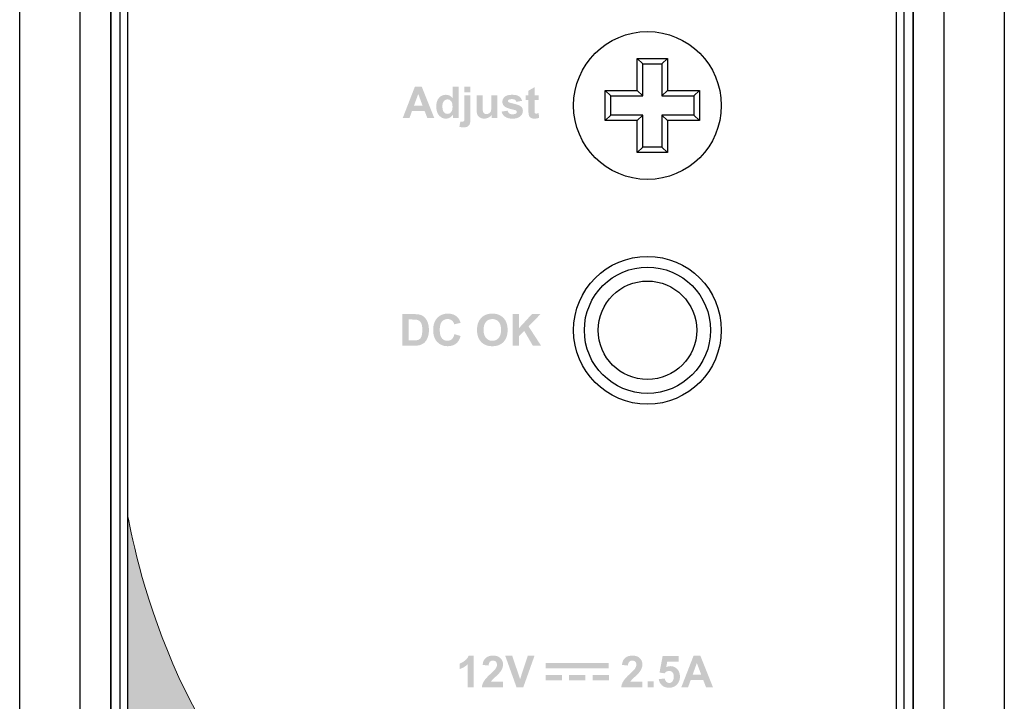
# Model space of a CAD drawing. Header units: millimetres. Extents: x 0 to 420, y 0 to 297.
# Tile 22 of 23: x 290 to 322, y 160 to 182. Entities that reach past the tile are written whole.
import ezdxf

# ---------------------------------------------------------------- set-up
doc = ezdxf.new("R2010")
doc.units = ezdxf.units.MM
doc.layers.add('Line', color=3, linetype='CONTINUOUS', lineweight=25)

msp = doc.modelspace()

# ---------------------------------------------------------------- hatches: boundary and pattern name
at = {"layer": 'Line', "lineweight": 0}
h = msp.add_hatch(color=7, dxfattribs=at)
h.paths.add_polyline_path([(306.54, 171.497), (306.335, 171.497), (306.335, 172.522), (306.54, 172.522), (306.54, 172.067), (306.959, 172.522), (307.237, 172.522), (306.851, 172.122), (307.258, 171.497), (306.99, 171.497), (306.709, 171.978), (306.54, 171.807)])
edge = h.paths.add_edge_path(flags=16)
edge.add_spline(control_points=[(305.468, 172.274), (305.416, 172.216), (305.389, 172.128), (305.389, 172.01)], knot_values=[7, 7, 7, 7, 8, 8, 8, 8], degree=3, periodic=0)
edge.add_spline(control_points=[(305.389, 172.01), (305.389, 171.894), (305.416, 171.805), (305.471, 171.746)], knot_values=[0, 0, 0, 0, 1, 1, 1, 1], degree=3, periodic=0)
edge.add_spline(control_points=[(305.471, 171.746), (305.524, 171.686), (305.592, 171.656), (305.675, 171.656), (305.756, 171.656), (305.824, 171.686), (305.878, 171.745)], knot_values=[1, 1, 1, 1, 2, 2, 2, 3, 3, 3, 3], degree=3, periodic=0)
edge.add_spline(control_points=[(305.878, 171.745), (305.929, 171.805), (305.956, 171.894), (305.956, 172.013), (305.956, 172.13), (305.931, 172.218), (305.879, 172.276)], knot_values=[3, 3, 3, 3, 4, 4, 4, 5, 5, 5, 5], degree=3, periodic=0)
edge.add_spline(control_points=[(305.879, 172.276), (305.827, 172.334), (305.759, 172.362), (305.675, 172.362), (305.589, 172.362), (305.519, 172.333), (305.468, 172.274)], knot_values=[5, 5, 5, 5, 6, 6, 6, 7, 7, 7, 7], degree=3, periodic=0)
edge = h.paths.add_edge_path()
edge.add_spline(control_points=[(305.311, 171.619), (305.222, 171.712), (305.176, 171.839), (305.176, 172.003)], knot_values=[9, 9, 9, 9, 10, 10, 10, 10], degree=3, periodic=0)
edge.add_spline(control_points=[(305.176, 172.003), (305.176, 172.107), (305.192, 172.195), (305.223, 172.266)], knot_values=[0, 0, 0, 0, 1, 1, 1, 1], degree=3, periodic=0)
edge.add_spline(control_points=[(305.223, 172.266), (305.247, 172.317), (305.278, 172.365), (305.318, 172.406)], knot_values=[1, 1, 1, 1, 2, 2, 2, 2], degree=3, periodic=0)
edge.add_spline(control_points=[(305.318, 172.406), (305.36, 172.448), (305.402, 172.479), (305.451, 172.498)], knot_values=[2, 2, 2, 2, 3, 3, 3, 3], degree=3, periodic=0)
edge.add_spline(control_points=[(305.451, 172.498), (305.515, 172.525), (305.589, 172.539), (305.672, 172.539), (305.823, 172.539), (305.944, 172.492), (306.034, 172.399)], knot_values=[3, 3, 3, 3, 4, 4, 4, 5, 5, 5, 5], degree=3, periodic=0)
edge.add_spline(control_points=[(306.034, 172.399), (306.125, 172.305), (306.17, 172.175), (306.17, 172.008), (306.17, 171.842), (306.126, 171.713), (306.036, 171.62)], knot_values=[5, 5, 5, 5, 6, 6, 6, 7, 7, 7, 7], degree=3, periodic=0)
edge.add_spline(control_points=[(306.036, 171.62), (305.946, 171.526), (305.826, 171.48), (305.675, 171.48), (305.522, 171.48), (305.401, 171.526), (305.311, 171.619)], knot_values=[7, 7, 7, 7, 8, 8, 8, 9, 9, 9, 9], degree=3, periodic=0)
edge = h.paths.add_edge_path()
edge.add_spline(control_points=[(304.358, 171.708), (304.396, 171.743), (304.424, 171.798), (304.442, 171.873)], knot_values=[17, 17, 17, 17, 18, 18, 18, 18], degree=3, periodic=0)
edge.add_spline(control_points=[(304.442, 171.873), (304.442, 171.873), (304.643, 171.81), (304.643, 171.81)], knot_values=[0, 0, 0, 0, 1, 1, 1, 1], degree=3, periodic=0)
edge.add_spline(control_points=[(304.643, 171.81), (304.612, 171.698), (304.561, 171.615), (304.489, 171.561)], knot_values=[1, 1, 1, 1, 2, 2, 2, 2], degree=3, periodic=0)
edge.add_spline(control_points=[(304.489, 171.561), (304.418, 171.506), (304.327, 171.48), (304.217, 171.48), (304.081, 171.48), (303.97, 171.526), (303.881, 171.619)], knot_values=[2, 2, 2, 2, 3, 3, 3, 4, 4, 4, 4], degree=3, periodic=0)
edge.add_spline(control_points=[(303.881, 171.619), (303.794, 171.712), (303.751, 171.839), (303.751, 172), (303.751, 172.171), (303.794, 172.303), (303.883, 172.397)], knot_values=[4, 4, 4, 4, 5, 5, 5, 6, 6, 6, 6], degree=3, periodic=0)
edge.add_spline(control_points=[(303.883, 172.397), (303.97, 172.492), (304.087, 172.539), (304.231, 172.539), (304.355, 172.539), (304.457, 172.502), (304.535, 172.428)], knot_values=[6, 6, 6, 6, 7, 7, 7, 8, 8, 8, 8], degree=3, periodic=0)
edge.add_spline(control_points=[(304.535, 172.428), (304.581, 172.384), (304.617, 172.321), (304.64, 172.239)], knot_values=[8, 8, 8, 8, 9, 9, 9, 9], degree=3, periodic=0)
edge.add_spline(control_points=[(304.64, 172.239), (304.64, 172.239), (304.435, 172.19), (304.435, 172.19)], knot_values=[9, 9, 9, 9, 10, 10, 10, 10], degree=3, periodic=0)
edge.add_spline(control_points=[(304.435, 172.19), (304.423, 172.243), (304.398, 172.285), (304.359, 172.316)], knot_values=[10, 10, 10, 10, 11, 11, 11, 11], degree=3, periodic=0)
edge.add_spline(control_points=[(304.359, 172.316), (304.321, 172.347), (304.275, 172.362), (304.219, 172.362), (304.143, 172.362), (304.083, 172.335), (304.035, 172.28)], knot_values=[11, 11, 11, 11, 12, 12, 12, 13, 13, 13, 13], degree=3, periodic=0)
edge.add_spline(control_points=[(304.035, 172.28), (303.988, 172.226), (303.964, 172.138), (303.964, 172.016), (303.964, 171.886), (303.986, 171.794), (304.034, 171.739)], knot_values=[13, 13, 13, 13, 14, 14, 14, 15, 15, 15, 15], degree=3, periodic=0)
edge.add_spline(control_points=[(304.034, 171.739), (304.08, 171.684), (304.14, 171.656), (304.216, 171.656), (304.27, 171.656), (304.318, 171.674), (304.358, 171.708)], knot_values=[15, 15, 15, 15, 16, 16, 16, 17, 17, 17, 17], degree=3, periodic=0)
edge = h.paths.add_edge_path(flags=16)
edge.add_spline(control_points=[(303.053, 172.348), (303.053, 172.348), (302.959, 172.348), (302.959, 172.348)], knot_values=[10, 10, 10, 10, 11, 11, 11, 11], degree=3, periodic=0)
edge.add_spline(control_points=[(302.959, 172.348), (302.959, 172.348), (302.959, 171.669), (302.959, 171.669)], knot_values=[0, 0, 0, 0, 1, 1, 1, 1], degree=3, periodic=0)
edge.add_spline(control_points=[(302.959, 171.669), (302.959, 171.669), (303.113, 171.669), (303.113, 171.669)], knot_values=[1, 1, 1, 1, 2, 2, 2, 2], degree=3, periodic=0)
edge.add_spline(control_points=[(303.113, 171.669), (303.171, 171.669), (303.214, 171.672), (303.239, 171.68)], knot_values=[2, 2, 2, 2, 3, 3, 3, 3], degree=3, periodic=0)
edge.add_spline(control_points=[(303.239, 171.68), (303.273, 171.688), (303.3, 171.702), (303.322, 171.722)], knot_values=[3, 3, 3, 3, 4, 4, 4, 4], degree=3, periodic=0)
edge.add_spline(control_points=[(303.322, 171.722), (303.344, 171.742), (303.362, 171.775), (303.377, 171.821)], knot_values=[4, 4, 4, 4, 5, 5, 5, 5], degree=3, periodic=0)
edge.add_spline(control_points=[(303.377, 171.821), (303.39, 171.867), (303.397, 171.93), (303.397, 172.008), (303.397, 172.088), (303.39, 172.149), (303.377, 172.191)], knot_values=[5, 5, 5, 5, 6, 6, 6, 7, 7, 7, 7], degree=3, periodic=0)
edge.add_spline(control_points=[(303.377, 172.191), (303.362, 172.233), (303.343, 172.266), (303.318, 172.29)], knot_values=[7, 7, 7, 7, 8, 8, 8, 8], degree=3, periodic=0)
edge.add_spline(control_points=[(303.318, 172.29), (303.292, 172.314), (303.261, 172.33), (303.223, 172.338)], knot_values=[8, 8, 8, 8, 9, 9, 9, 9], degree=3, periodic=0)
edge.add_spline(control_points=[(303.223, 172.338), (303.193, 172.345), (303.137, 172.348), (303.053, 172.348)], knot_values=[9, 9, 9, 9, 10, 10, 10, 10], degree=3, periodic=0)
edge = h.paths.add_edge_path()
edge.add_spline(control_points=[(302.752, 171.497), (302.752, 171.497), (302.752, 172.522), (302.752, 172.522)], knot_values=[10, 10, 10, 10, 11, 11, 11, 11], degree=3, periodic=0)
edge.add_spline(control_points=[(302.752, 172.522), (302.752, 172.522), (303.131, 172.522), (303.131, 172.522)], knot_values=[0, 0, 0, 0, 1, 1, 1, 1], degree=3, periodic=0)
edge.add_spline(control_points=[(303.131, 172.522), (303.215, 172.522), (303.281, 172.515), (303.325, 172.502)], knot_values=[1, 1, 1, 1, 2, 2, 2, 2], degree=3, periodic=0)
edge.add_spline(control_points=[(303.325, 172.502), (303.386, 172.485), (303.437, 172.453), (303.48, 172.408)], knot_values=[2, 2, 2, 2, 3, 3, 3, 3], degree=3, periodic=0)
edge.add_spline(control_points=[(303.48, 172.408), (303.523, 172.362), (303.556, 172.307), (303.578, 172.242)], knot_values=[3, 3, 3, 3, 4, 4, 4, 4], degree=3, periodic=0)
edge.add_spline(control_points=[(303.578, 172.242), (303.6, 172.176), (303.612, 172.095), (303.612, 171.999), (303.612, 171.915), (303.602, 171.842), (303.579, 171.782)], knot_values=[4, 4, 4, 4, 5, 5, 5, 6, 6, 6, 6], degree=3, periodic=0)
edge.add_spline(control_points=[(303.579, 171.782), (303.554, 171.706), (303.517, 171.646), (303.47, 171.6)], knot_values=[6, 6, 6, 6, 7, 7, 7, 7], degree=3, periodic=0)
edge.add_spline(control_points=[(303.47, 171.6), (303.434, 171.566), (303.386, 171.538), (303.325, 171.518)], knot_values=[7, 7, 7, 7, 8, 8, 8, 8], degree=3, periodic=0)
edge.add_spline(control_points=[(303.325, 171.518), (303.279, 171.504), (303.218, 171.497), (303.141, 171.497)], knot_values=[8, 8, 8, 8, 9, 9, 9, 9], degree=3, periodic=0)
edge.add_spline(control_points=[(303.141, 171.497), (303.141, 171.497), (302.752, 171.497), (302.752, 171.497)], knot_values=[9, 9, 9, 9, 10, 10, 10, 10], degree=3, periodic=0)
edge = h.paths.add_edge_path()
edge.add_spline(control_points=[(307.045, 179.629), (307.045, 179.629), (307.178, 179.629), (307.178, 179.629)], knot_values=[20, 20, 20, 20, 21, 21, 21, 21], degree=3, periodic=0)
edge.add_spline(control_points=[(307.178, 179.629), (307.178, 179.629), (307.178, 179.473), (307.178, 179.473)], knot_values=[0, 0, 0, 0, 1, 1, 1, 1], degree=3, periodic=0)
edge.add_spline(control_points=[(307.178, 179.473), (307.178, 179.473), (307.045, 179.473), (307.045, 179.473)], knot_values=[1, 1, 1, 1, 2, 2, 2, 2], degree=3, periodic=0)
edge.add_spline(control_points=[(307.045, 179.473), (307.045, 179.473), (307.045, 179.174), (307.045, 179.174)], knot_values=[2, 2, 2, 2, 3, 3, 3, 3], degree=3, periodic=0)
edge.add_spline(control_points=[(307.045, 179.174), (307.045, 179.114), (307.045, 179.078), (307.048, 179.068)], knot_values=[3, 3, 3, 3, 4, 4, 4, 4], degree=3, periodic=0)
edge.add_spline(control_points=[(307.048, 179.068), (307.051, 179.057), (307.057, 179.05), (307.066, 179.043)], knot_values=[4, 4, 4, 4, 5, 5, 5, 5], degree=3, periodic=0)
edge.add_spline(control_points=[(307.066, 179.043), (307.075, 179.037), (307.086, 179.034), (307.098, 179.034), (307.118, 179.034), (307.143, 179.04), (307.178, 179.052)], knot_values=[5, 5, 5, 5, 6, 6, 6, 7, 7, 7, 7], degree=3, periodic=0)
edge.add_spline(control_points=[(307.178, 179.052), (307.178, 179.052), (307.194, 178.9), (307.194, 178.9)], knot_values=[7, 7, 7, 7, 8, 8, 8, 8], degree=3, periodic=0)
edge.add_spline(control_points=[(307.194, 178.9), (307.149, 178.88), (307.097, 178.871), (307.039, 178.871), (307.004, 178.871), (306.973, 178.877), (306.943, 178.889)], knot_values=[8, 8, 8, 8, 9, 9, 9, 10, 10, 10, 10], degree=3, periodic=0)
edge.add_spline(control_points=[(306.943, 178.889), (306.915, 178.901), (306.894, 178.915), (306.881, 178.935)], knot_values=[10, 10, 10, 10, 11, 11, 11, 11], degree=3, periodic=0)
edge.add_spline(control_points=[(306.881, 178.935), (306.867, 178.954), (306.859, 178.979), (306.854, 179.011)], knot_values=[11, 11, 11, 11, 12, 12, 12, 12], degree=3, periodic=0)
edge.add_spline(control_points=[(306.854, 179.011), (306.85, 179.034), (306.847, 179.08), (306.847, 179.149)], knot_values=[12, 12, 12, 12, 13, 13, 13, 13], degree=3, periodic=0)
edge.add_spline(control_points=[(306.847, 179.149), (306.847, 179.149), (306.847, 179.473), (306.847, 179.473)], knot_values=[13, 13, 13, 13, 14, 14, 14, 14], degree=3, periodic=0)
edge.add_spline(control_points=[(306.847, 179.473), (306.847, 179.473), (306.756, 179.473), (306.756, 179.473)], knot_values=[14, 14, 14, 14, 15, 15, 15, 15], degree=3, periodic=0)
edge.add_spline(control_points=[(306.756, 179.473), (306.756, 179.473), (306.756, 179.629), (306.756, 179.629)], knot_values=[15, 15, 15, 15, 16, 16, 16, 16], degree=3, periodic=0)
edge.add_spline(control_points=[(306.756, 179.629), (306.756, 179.629), (306.847, 179.629), (306.847, 179.629)], knot_values=[16, 16, 16, 16, 17, 17, 17, 17], degree=3, periodic=0)
edge.add_spline(control_points=[(306.847, 179.629), (306.847, 179.629), (306.847, 179.777), (306.847, 179.777)], knot_values=[17, 17, 17, 17, 18, 18, 18, 18], degree=3, periodic=0)
edge.add_spline(control_points=[(306.847, 179.777), (306.847, 179.777), (307.045, 179.892), (307.045, 179.892)], knot_values=[18, 18, 18, 18, 19, 19, 19, 19], degree=3, periodic=0)
edge.add_spline(control_points=[(307.045, 179.892), (307.045, 179.892), (307.045, 179.629), (307.045, 179.629)], knot_values=[19, 19, 19, 19, 20, 20, 20, 20], degree=3, periodic=0)
edge = h.paths.add_edge_path()
edge.add_spline(control_points=[(306.089, 178.932), (306.03, 178.973), (305.991, 179.029), (305.972, 179.099)], knot_values=[25, 25, 25, 25, 26, 26, 26, 26], degree=3, periodic=0)
edge.add_spline(control_points=[(305.972, 179.099), (305.972, 179.099), (306.17, 179.129), (306.17, 179.129)], knot_values=[0, 0, 0, 0, 1, 1, 1, 1], degree=3, periodic=0)
edge.add_spline(control_points=[(306.17, 179.129), (306.178, 179.091), (306.196, 179.062), (306.221, 179.042)], knot_values=[1, 1, 1, 1, 2, 2, 2, 2], degree=3, periodic=0)
edge.add_spline(control_points=[(306.221, 179.042), (306.246, 179.022), (306.283, 179.012), (306.329, 179.012), (306.379, 179.012), (306.418, 179.022), (306.443, 179.04)], knot_values=[2, 2, 2, 2, 3, 3, 3, 4, 4, 4, 4], degree=3, periodic=0)
edge.add_spline(control_points=[(306.443, 179.04), (306.461, 179.053), (306.469, 179.071), (306.469, 179.093), (306.469, 179.108), (306.465, 179.12), (306.455, 179.13)], knot_values=[4, 4, 4, 4, 5, 5, 5, 6, 6, 6, 6], degree=3, periodic=0)
edge.add_spline(control_points=[(306.455, 179.13), (306.446, 179.139), (306.424, 179.148), (306.39, 179.155)], knot_values=[6, 6, 6, 6, 7, 7, 7, 7], degree=3, periodic=0)
edge.add_spline(control_points=[(306.39, 179.155), (306.231, 179.191), (306.131, 179.222), (306.088, 179.251)], knot_values=[7, 7, 7, 7, 8, 8, 8, 8], degree=3, periodic=0)
edge.add_spline(control_points=[(306.088, 179.251), (306.03, 179.291), (306, 179.347), (306, 179.418), (306, 179.483), (306.025, 179.537), (306.076, 179.581)], knot_values=[8, 8, 8, 8, 9, 9, 9, 10, 10, 10, 10], degree=3, periodic=0)
edge.add_spline(control_points=[(306.076, 179.581), (306.128, 179.624), (306.206, 179.646), (306.313, 179.646), (306.415, 179.646), (306.49, 179.63), (306.539, 179.597)], knot_values=[10, 10, 10, 10, 11, 11, 11, 12, 12, 12, 12], degree=3, periodic=0)
edge.add_spline(control_points=[(306.539, 179.597), (306.588, 179.563), (306.622, 179.515), (306.641, 179.45)], knot_values=[12, 12, 12, 12, 13, 13, 13, 13], degree=3, periodic=0)
edge.add_spline(control_points=[(306.641, 179.45), (306.641, 179.45), (306.456, 179.416), (306.456, 179.416)], knot_values=[13, 13, 13, 13, 14, 14, 14, 14], degree=3, periodic=0)
edge.add_spline(control_points=[(306.456, 179.416), (306.447, 179.444), (306.432, 179.467), (306.41, 179.482)], knot_values=[14, 14, 14, 14, 15, 15, 15, 15], degree=3, periodic=0)
edge.add_spline(control_points=[(306.41, 179.482), (306.388, 179.497), (306.357, 179.505), (306.316, 179.505), (306.264, 179.505), (306.227, 179.498), (306.205, 179.484)], knot_values=[15, 15, 15, 15, 16, 16, 16, 17, 17, 17, 17], degree=3, periodic=0)
edge.add_spline(control_points=[(306.205, 179.484), (306.19, 179.473), (306.182, 179.46), (306.182, 179.444), (306.182, 179.43), (306.19, 179.418), (306.202, 179.408)], knot_values=[17, 17, 17, 17, 18, 18, 18, 19, 19, 19, 19], degree=3, periodic=0)
edge.add_spline(control_points=[(306.202, 179.408), (306.219, 179.395), (306.281, 179.376), (306.385, 179.353)], knot_values=[19, 19, 19, 19, 20, 20, 20, 20], degree=3, periodic=0)
edge.add_spline(control_points=[(306.385, 179.353), (306.49, 179.329), (306.563, 179.3), (306.604, 179.265), (306.646, 179.231), (306.666, 179.182), (306.666, 179.12), (306.666, 179.051), (306.638, 178.992), (306.58, 178.943)], knot_values=[20, 20, 20, 20, 21, 21, 21, 22, 22, 22, 23, 23, 23, 23], degree=3, periodic=0)
edge.add_spline(control_points=[(306.58, 178.943), (306.524, 178.895), (306.44, 178.871), (306.329, 178.871), (306.227, 178.871), (306.147, 178.891), (306.089, 178.932)], knot_values=[23, 23, 23, 23, 24, 24, 24, 25, 25, 25, 25], degree=3, periodic=0)
edge = h.paths.add_edge_path()
edge.add_spline(control_points=[(305.839, 178.887), (305.839, 178.887), (305.656, 178.887), (305.656, 178.887)], knot_values=[18, 18, 18, 18, 19, 19, 19, 19], degree=3, periodic=0)
edge.add_spline(control_points=[(305.656, 178.887), (305.656, 178.887), (305.656, 178.998), (305.656, 178.998)], knot_values=[0, 0, 0, 0, 1, 1, 1, 1], degree=3, periodic=0)
edge.add_spline(control_points=[(305.656, 178.998), (305.629, 178.958), (305.593, 178.927), (305.549, 178.905)], knot_values=[1, 1, 1, 1, 2, 2, 2, 2], degree=3, periodic=0)
edge.add_spline(control_points=[(305.549, 178.905), (305.506, 178.882), (305.459, 178.871), (305.41, 178.871), (305.36, 178.871), (305.315, 178.881), (305.275, 178.904)], knot_values=[2, 2, 2, 2, 3, 3, 3, 4, 4, 4, 4], degree=3, periodic=0)
edge.add_spline(control_points=[(305.275, 178.904), (305.237, 178.926), (305.207, 178.956), (305.189, 178.995)], knot_values=[4, 4, 4, 4, 5, 5, 5, 5], degree=3, periodic=0)
edge.add_spline(control_points=[(305.189, 178.995), (305.172, 179.035), (305.163, 179.09), (305.163, 179.16)], knot_values=[5, 5, 5, 5, 6, 6, 6, 6], degree=3, periodic=0)
edge.add_spline(control_points=[(305.163, 179.16), (305.163, 179.16), (305.163, 179.629), (305.163, 179.629)], knot_values=[6, 6, 6, 6, 7, 7, 7, 7], degree=3, periodic=0)
edge.add_spline(control_points=[(305.163, 179.629), (305.163, 179.629), (305.36, 179.629), (305.36, 179.629)], knot_values=[7, 7, 7, 7, 8, 8, 8, 8], degree=3, periodic=0)
edge.add_spline(control_points=[(305.36, 179.629), (305.36, 179.629), (305.36, 179.288), (305.36, 179.288)], knot_values=[8, 8, 8, 8, 9, 9, 9, 9], degree=3, periodic=0)
edge.add_spline(control_points=[(305.36, 179.288), (305.36, 179.184), (305.363, 179.12), (305.37, 179.097)], knot_values=[9, 9, 9, 9, 10, 10, 10, 10], degree=3, periodic=0)
edge.add_spline(control_points=[(305.37, 179.097), (305.377, 179.073), (305.391, 179.054), (305.41, 179.041)], knot_values=[10, 10, 10, 10, 11, 11, 11, 11], degree=3, periodic=0)
edge.add_spline(control_points=[(305.41, 179.041), (305.429, 179.027), (305.453, 179.02), (305.482, 179.02), (305.516, 179.02), (305.546, 179.029), (305.573, 179.048)], knot_values=[11, 11, 11, 11, 12, 12, 12, 13, 13, 13, 13], degree=3, periodic=0)
edge.add_spline(control_points=[(305.573, 179.048), (305.599, 179.066), (305.617, 179.088), (305.627, 179.117)], knot_values=[13, 13, 13, 13, 14, 14, 14, 14], degree=3, periodic=0)
edge.add_spline(control_points=[(305.627, 179.117), (305.638, 179.143), (305.642, 179.21), (305.642, 179.316)], knot_values=[14, 14, 14, 14, 15, 15, 15, 15], degree=3, periodic=0)
edge.add_spline(control_points=[(305.642, 179.316), (305.642, 179.316), (305.642, 179.629), (305.642, 179.629)], knot_values=[15, 15, 15, 15, 16, 16, 16, 16], degree=3, periodic=0)
edge.add_spline(control_points=[(305.642, 179.629), (305.642, 179.629), (305.839, 179.629), (305.839, 179.629)], knot_values=[16, 16, 16, 16, 17, 17, 17, 17], degree=3, periodic=0)
edge.add_spline(control_points=[(305.839, 179.629), (305.839, 179.629), (305.839, 178.887), (305.839, 178.887)], knot_values=[17, 17, 17, 17, 18, 18, 18, 18], degree=3, periodic=0)
h.paths.add_polyline_path([(304.963, 179.73), (304.766, 179.73), (304.766, 179.912), (304.963, 179.912)])
edge = h.paths.add_edge_path()
edge.add_spline(control_points=[(304.766, 179.629), (304.766, 179.629), (304.963, 179.629), (304.963, 179.629)], knot_values=[13, 13, 13, 13, 14, 14, 14, 14], degree=3, periodic=0)
edge.add_spline(control_points=[(304.963, 179.629), (304.963, 179.629), (304.963, 178.91), (304.963, 178.91)], knot_values=[0, 0, 0, 0, 1, 1, 1, 1], degree=3, periodic=0)
edge.add_spline(control_points=[(304.963, 178.91), (304.963, 178.816), (304.956, 178.749), (304.944, 178.71)], knot_values=[1, 1, 1, 1, 2, 2, 2, 2], degree=3, periodic=0)
edge.add_spline(control_points=[(304.944, 178.71), (304.932, 178.671), (304.908, 178.641), (304.873, 178.619)], knot_values=[2, 2, 2, 2, 3, 3, 3, 3], degree=3, periodic=0)
edge.add_spline(control_points=[(304.873, 178.619), (304.837, 178.597), (304.793, 178.586), (304.738, 178.586), (304.719, 178.586), (304.697, 178.588), (304.674, 178.591)], knot_values=[3, 3, 3, 3, 4, 4, 4, 5, 5, 5, 5], degree=3, periodic=0)
edge.add_spline(control_points=[(304.674, 178.591), (304.652, 178.594), (304.627, 178.6), (304.602, 178.607)], knot_values=[5, 5, 5, 5, 6, 6, 6, 6], degree=3, periodic=0)
edge.add_spline(control_points=[(304.602, 178.607), (304.602, 178.607), (304.636, 178.775), (304.636, 178.775)], knot_values=[6, 6, 6, 6, 7, 7, 7, 7], degree=3, periodic=0)
edge.add_spline(control_points=[(304.636, 178.775), (304.645, 178.773), (304.654, 178.772), (304.663, 178.77)], knot_values=[7, 7, 7, 7, 8, 8, 8, 8], degree=3, periodic=0)
edge.add_spline(control_points=[(304.663, 178.77), (304.67, 178.769), (304.677, 178.769), (304.685, 178.769), (304.706, 178.769), (304.722, 178.773), (304.734, 178.781)], knot_values=[8, 8, 8, 8, 9, 9, 9, 10, 10, 10, 10], degree=3, periodic=0)
edge.add_spline(control_points=[(304.734, 178.781), (304.747, 178.79), (304.756, 178.8), (304.76, 178.813)], knot_values=[10, 10, 10, 10, 11, 11, 11, 11], degree=3, periodic=0)
edge.add_spline(control_points=[(304.76, 178.813), (304.763, 178.825), (304.766, 178.861), (304.766, 178.921)], knot_values=[11, 11, 11, 11, 12, 12, 12, 12], degree=3, periodic=0)
edge.add_spline(control_points=[(304.766, 178.921), (304.766, 178.921), (304.766, 179.629), (304.766, 179.629)], knot_values=[12, 12, 12, 12, 13, 13, 13, 13], degree=3, periodic=0)
edge = h.paths.add_edge_path(flags=16)
edge.add_spline(control_points=[(304.099, 179.441), (304.068, 179.404), (304.051, 179.348), (304.051, 179.275)], knot_values=[7, 7, 7, 7, 8, 8, 8, 8], degree=3, periodic=0)
edge.add_spline(control_points=[(304.051, 179.275), (304.051, 179.195), (304.063, 179.138), (304.086, 179.103)], knot_values=[0, 0, 0, 0, 1, 1, 1, 1], degree=3, periodic=0)
edge.add_spline(control_points=[(304.086, 179.103), (304.117, 179.051), (304.161, 179.026), (304.217, 179.026), (304.263, 179.026), (304.302, 179.045), (304.333, 179.083)], knot_values=[1, 1, 1, 1, 2, 2, 2, 3, 3, 3, 3], degree=3, periodic=0)
edge.add_spline(control_points=[(304.333, 179.083), (304.365, 179.122), (304.38, 179.179), (304.38, 179.256), (304.38, 179.341), (304.365, 179.402), (304.334, 179.439)], knot_values=[3, 3, 3, 3, 4, 4, 4, 5, 5, 5, 5], degree=3, periodic=0)
edge.add_spline(control_points=[(304.334, 179.439), (304.303, 179.478), (304.265, 179.495), (304.216, 179.495), (304.17, 179.495), (304.131, 179.478), (304.099, 179.441)], knot_values=[5, 5, 5, 5, 6, 6, 6, 7, 7, 7, 7], degree=3, periodic=0)
edge = h.paths.add_edge_path()
edge.add_spline(control_points=[(304.577, 179.912), (304.577, 179.912), (304.577, 178.887), (304.577, 178.887)], knot_values=[11, 11, 11, 11, 12, 12, 12, 12], degree=3, periodic=0)
edge.add_spline(control_points=[(304.577, 178.887), (304.577, 178.887), (304.393, 178.887), (304.393, 178.887)], knot_values=[0, 0, 0, 0, 1, 1, 1, 1], degree=3, periodic=0)
edge.add_spline(control_points=[(304.393, 178.887), (304.393, 178.887), (304.393, 178.997), (304.393, 178.997)], knot_values=[1, 1, 1, 1, 2, 2, 2, 2], degree=3, periodic=0)
edge.add_spline(control_points=[(304.393, 178.997), (304.364, 178.954), (304.328, 178.923), (304.287, 178.902), (304.245, 178.881), (304.204, 178.871), (304.162, 178.871), (304.077, 178.871), (304.004, 178.905), (303.943, 178.973)], knot_values=[2, 2, 2, 2, 3, 3, 3, 4, 4, 4, 5, 5, 5, 5], degree=3, periodic=0)
edge.add_spline(control_points=[(303.943, 178.973), (303.881, 179.043), (303.852, 179.138), (303.852, 179.262), (303.852, 179.387), (303.881, 179.482), (303.94, 179.548)], knot_values=[5, 5, 5, 5, 6, 6, 6, 7, 7, 7, 7], degree=3, periodic=0)
edge.add_spline(control_points=[(303.94, 179.548), (304, 179.614), (304.074, 179.646), (304.165, 179.646), (304.248, 179.646), (304.319, 179.612), (304.38, 179.543)], knot_values=[7, 7, 7, 7, 8, 8, 8, 9, 9, 9, 9], degree=3, periodic=0)
edge.add_spline(control_points=[(304.38, 179.543), (304.38, 179.543), (304.38, 179.912), (304.38, 179.912)], knot_values=[9, 9, 9, 9, 10, 10, 10, 10], degree=3, periodic=0)
edge.add_spline(control_points=[(304.38, 179.912), (304.38, 179.912), (304.577, 179.912), (304.577, 179.912)], knot_values=[10, 10, 10, 10, 11, 11, 11, 11], degree=3, periodic=0)
h.paths.add_polyline_path([(303.127, 179.293), (303.406, 179.293), (303.266, 179.673)], flags=16)
h.paths.add_polyline_path([(303.377, 179.912), (303.787, 178.887), (303.562, 178.887), (303.473, 179.12), (303.063, 179.12), (302.979, 178.887), (302.76, 178.887), (303.158, 179.912)])
at = {"layer": 'Line'}
h = msp.add_hatch(color=18, dxfattribs=at)
edge = h.paths.add_edge_path()
edge.add_line((302.157, 153.986), (302.157, 117.47))
edge.add_arc((302.657, 117.47), 0.5, 180.0001, 270.0161)
edge.add_line((302.657, 116.97), (306.315, 116.971))
edge.add_line((306.315, 116.971), (314.776, 116.968))
edge.add_arc((314.776, 117.468), 0.5, 269.9889, 360)
edge.add_line((315.276, 117.468), (315.276, 147.834))
edge.add_arc((315.618, 148.363), 0.63, 237.1551, 237.7508)
edge.add_spline(control_points=[(315.282, 147.83), (316.985, 146.745), (318.248, 145.562), (318.74, 144.196)], knot_values=[3.698615, 3.698615, 3.698615, 3.698615, 4, 4, 4, 4], degree=3, periodic=0)
edge.add_arc((314.23, 142.434), 4.842, 18.845, 21.3302, ccw=False)
edge.add_line((318.813, 143.999), (318.813, 106.821))
edge.add_spline(control_points=[(318.813, 106.821), (318.814, 106.756), (318.795, 106.679), (318.727, 106.547), (318.677, 106.491), (318.576, 106.419), (318.528, 106.396), (318.479, 106.382)], knot_values=[0, 0, 0, 0, 0.330545, 0.330545, 0.661091, 0.661091, 0.893109, 0.893109, 0.893109, 0.893109], degree=3, periodic=0)
edge.add_arc((306.858, 146.495), 41.763, 269.2595, 286.1566, ccw=False)
edge.add_line((306.318, 104.736), (306.312, 104.736))
edge.add_arc((305.808, 146.495), 41.763, 253.7842, 270.6913, ccw=False)
edge.add_arc((294.275, 106.838), 0.463, 180, 253.7842, ccw=False)
edge.add_line((293.812, 106.838), (293.812, 166.06))
edge.add_spline(control_points=[(293.812, 166.06), (293.973, 165.116), (295.385, 157.677), (300.457, 154.868)], knot_values=[2.064255, 2.064255, 2.064255, 2.064255, 3, 3, 3, 3], degree=3, periodic=0)
edge.add_spline(control_points=[(300.457, 154.868), (300.977, 154.579), (301.557, 154.28), (302.157, 153.986)], knot_values=[3, 3, 3, 3, 3.085081, 3.085081, 3.085081, 3.085081], degree=3, periodic=0)
at = {"layer": 'Line', "lineweight": 0}
h = msp.add_hatch(color=7, dxfattribs=at)
h.paths.add_polyline_path([(309.463, 160.626), (308.93, 160.626), (308.93, 160.798), (309.463, 160.798)])
h.paths.add_polyline_path([(308.701, 160.626), (308.17, 160.626), (308.17, 160.798), (308.701, 160.798)])
h.paths.add_polyline_path([(307.94, 160.626), (307.408, 160.626), (307.408, 160.798), (307.94, 160.798)])
h.paths.add_polyline_path([(309.459, 161.022), (307.412, 161.022), (307.412, 161.194), (309.459, 161.194)])
h.paths.add_polyline_path([(312.183, 160.811), (312.462, 160.811), (312.32, 161.19)], flags=16)
h.paths.add_polyline_path([(312.433, 161.429), (312.843, 160.406), (312.618, 160.406), (312.528, 160.638), (312.119, 160.638), (312.035, 160.406), (311.816, 160.406), (312.214, 161.429)])
edge = h.paths.add_edge_path()
edge.add_spline(control_points=[(311.19, 160.464), (311.131, 160.515), (311.095, 160.583), (311.083, 160.669)], knot_values=[20, 20, 20, 20, 21, 21, 21, 21], degree=3, periodic=0)
edge.add_spline(control_points=[(311.083, 160.669), (311.083, 160.669), (311.279, 160.688), (311.279, 160.688)], knot_values=[0, 0, 0, 0, 1, 1, 1, 1], degree=3, periodic=0)
edge.add_spline(control_points=[(311.279, 160.688), (311.285, 160.645), (311.301, 160.61), (311.329, 160.583)], knot_values=[1, 1, 1, 1, 2, 2, 2, 2], degree=3, periodic=0)
edge.add_spline(control_points=[(311.329, 160.583), (311.356, 160.558), (311.388, 160.545), (311.424, 160.545), (311.465, 160.545), (311.499, 160.561), (311.527, 160.595)], knot_values=[2, 2, 2, 2, 3, 3, 3, 4, 4, 4, 4], degree=3, periodic=0)
edge.add_spline(control_points=[(311.527, 160.595), (311.555, 160.628), (311.57, 160.678), (311.57, 160.745), (311.57, 160.808), (311.557, 160.856), (311.529, 160.887)], knot_values=[4, 4, 4, 4, 5, 5, 5, 6, 6, 6, 6], degree=3, periodic=0)
edge.add_spline(control_points=[(311.529, 160.887), (311.499, 160.918), (311.464, 160.934), (311.418, 160.934), (311.362, 160.934), (311.311, 160.909), (311.267, 160.859)], knot_values=[6, 6, 6, 6, 7, 7, 7, 8, 8, 8, 8], degree=3, periodic=0)
edge.add_spline(control_points=[(311.267, 160.859), (311.267, 160.859), (311.107, 160.882), (311.107, 160.882)], knot_values=[8, 8, 8, 8, 9, 9, 9, 9], degree=3, periodic=0)
edge.add_spline(control_points=[(311.107, 160.882), (311.107, 160.882), (311.208, 161.415), (311.208, 161.415)], knot_values=[9, 9, 9, 9, 10, 10, 10, 10], degree=3, periodic=0)
edge.add_spline(control_points=[(311.208, 161.415), (311.208, 161.415), (311.727, 161.415), (311.727, 161.415)], knot_values=[10, 10, 10, 10, 11, 11, 11, 11], degree=3, periodic=0)
edge.add_spline(control_points=[(311.727, 161.415), (311.727, 161.415), (311.727, 161.232), (311.727, 161.232)], knot_values=[11, 11, 11, 11, 12, 12, 12, 12], degree=3, periodic=0)
edge.add_spline(control_points=[(311.727, 161.232), (311.727, 161.232), (311.357, 161.232), (311.357, 161.232)], knot_values=[12, 12, 12, 12, 13, 13, 13, 13], degree=3, periodic=0)
edge.add_spline(control_points=[(311.357, 161.232), (311.357, 161.232), (311.326, 161.058), (311.326, 161.058)], knot_values=[13, 13, 13, 13, 14, 14, 14, 14], degree=3, periodic=0)
edge.add_spline(control_points=[(311.326, 161.058), (311.369, 161.079), (311.415, 161.09), (311.461, 161.09), (311.546, 161.09), (311.62, 161.058), (311.681, 160.996)], knot_values=[14, 14, 14, 14, 15, 15, 15, 16, 16, 16, 16], degree=3, periodic=0)
edge.add_spline(control_points=[(311.681, 160.996), (311.742, 160.933), (311.771, 160.85), (311.771, 160.749), (311.771, 160.665), (311.748, 160.589), (311.699, 160.523)], knot_values=[16, 16, 16, 16, 17, 17, 17, 18, 18, 18, 18], degree=3, periodic=0)
edge.add_spline(control_points=[(311.699, 160.523), (311.632, 160.433), (311.539, 160.388), (311.422, 160.388), (311.327, 160.388), (311.251, 160.413), (311.19, 160.464)], knot_values=[18, 18, 18, 18, 19, 19, 19, 20, 20, 20, 20], degree=3, periodic=0)
h.paths.add_polyline_path([(310.922, 160.406), (310.725, 160.406), (310.725, 160.601), (310.922, 160.601)])
edge = h.paths.add_edge_path()
edge.add_spline(control_points=[(310.161, 160.588), (310.161, 160.588), (310.551, 160.588), (310.551, 160.588)], knot_values=[20, 20, 20, 20, 21, 21, 21, 21], degree=3, periodic=0)
edge.add_spline(control_points=[(310.551, 160.588), (310.551, 160.588), (310.551, 160.406), (310.551, 160.406)], knot_values=[0, 0, 0, 0, 1, 1, 1, 1], degree=3, periodic=0)
edge.add_spline(control_points=[(310.551, 160.406), (310.551, 160.406), (309.863, 160.406), (309.863, 160.406)], knot_values=[1, 1, 1, 1, 2, 2, 2, 2], degree=3, periodic=0)
edge.add_spline(control_points=[(309.863, 160.406), (309.87, 160.474), (309.892, 160.54), (309.931, 160.601)], knot_values=[2, 2, 2, 2, 3, 3, 3, 3], degree=3, periodic=0)
edge.add_spline(control_points=[(309.931, 160.601), (309.968, 160.663), (310.04, 160.745), (310.151, 160.847)], knot_values=[3, 3, 3, 3, 4, 4, 4, 4], degree=3, periodic=0)
edge.add_spline(control_points=[(310.151, 160.847), (310.238, 160.93), (310.293, 160.985), (310.314, 161.014)], knot_values=[4, 4, 4, 4, 5, 5, 5, 5], degree=3, periodic=0)
edge.add_spline(control_points=[(310.314, 161.014), (310.34, 161.055), (310.354, 161.095), (310.354, 161.134), (310.354, 161.178), (310.342, 161.212), (310.318, 161.235)], knot_values=[5, 5, 5, 5, 6, 6, 6, 7, 7, 7, 7], degree=3, periodic=0)
edge.add_spline(control_points=[(310.318, 161.235), (310.295, 161.259), (310.262, 161.27), (310.221, 161.27), (310.181, 161.27), (310.148, 161.258), (310.123, 161.233)], knot_values=[7, 7, 7, 7, 8, 8, 8, 9, 9, 9, 9], degree=3, periodic=0)
edge.add_spline(control_points=[(310.123, 161.233), (310.099, 161.209), (310.086, 161.168), (310.082, 161.11)], knot_values=[9, 9, 9, 9, 10, 10, 10, 10], degree=3, periodic=0)
edge.add_spline(control_points=[(310.082, 161.11), (310.082, 161.11), (309.886, 161.13), (309.886, 161.13)], knot_values=[10, 10, 10, 10, 11, 11, 11, 11], degree=3, periodic=0)
edge.add_spline(control_points=[(309.886, 161.13), (309.898, 161.238), (309.934, 161.316), (309.996, 161.363)], knot_values=[11, 11, 11, 11, 12, 12, 12, 12], degree=3, periodic=0)
edge.add_spline(control_points=[(309.996, 161.363), (310.056, 161.41), (310.133, 161.433), (310.227, 161.433), (310.327, 161.433), (310.407, 161.406), (310.465, 161.351)], knot_values=[12, 12, 12, 12, 13, 13, 13, 14, 14, 14, 14], degree=3, periodic=0)
edge.add_spline(control_points=[(310.465, 161.351), (310.522, 161.297), (310.551, 161.229), (310.551, 161.149), (310.551, 161.103), (310.542, 161.058), (310.525, 161.017)], knot_values=[14, 14, 14, 14, 15, 15, 15, 16, 16, 16, 16], degree=3, periodic=0)
edge.add_spline(control_points=[(310.525, 161.017), (310.509, 160.976), (310.483, 160.931), (310.447, 160.886)], knot_values=[16, 16, 16, 16, 17, 17, 17, 17], degree=3, periodic=0)
edge.add_spline(control_points=[(310.447, 160.886), (310.423, 160.856), (310.38, 160.812), (310.318, 160.755)], knot_values=[17, 17, 17, 17, 18, 18, 18, 18], degree=3, periodic=0)
edge.add_spline(control_points=[(310.318, 160.755), (310.258, 160.699), (310.218, 160.66), (310.201, 160.643)], knot_values=[18, 18, 18, 18, 19, 19, 19, 19], degree=3, periodic=0)
edge.add_spline(control_points=[(310.201, 160.643), (310.185, 160.623), (310.172, 160.606), (310.161, 160.588)], knot_values=[19, 19, 19, 19, 20, 20, 20, 20], degree=3, periodic=0)
h.paths.add_polyline_path([(306.68, 160.406), (306.459, 160.406), (306.092, 161.429), (306.317, 161.429), (306.576, 160.671), (306.826, 161.429), (307.045, 161.429)])
edge = h.paths.add_edge_path()
edge.add_spline(control_points=[(305.632, 160.588), (305.632, 160.588), (306.021, 160.588), (306.021, 160.588)], knot_values=[20, 20, 20, 20, 21, 21, 21, 21], degree=3, periodic=0)
edge.add_spline(control_points=[(306.021, 160.588), (306.021, 160.588), (306.021, 160.406), (306.021, 160.406)], knot_values=[0, 0, 0, 0, 1, 1, 1, 1], degree=3, periodic=0)
edge.add_spline(control_points=[(306.021, 160.406), (306.021, 160.406), (305.333, 160.406), (305.333, 160.406)], knot_values=[1, 1, 1, 1, 2, 2, 2, 2], degree=3, periodic=0)
edge.add_spline(control_points=[(305.333, 160.406), (305.34, 160.474), (305.363, 160.54), (305.401, 160.601)], knot_values=[2, 2, 2, 2, 3, 3, 3, 3], degree=3, periodic=0)
edge.add_spline(control_points=[(305.401, 160.601), (305.438, 160.663), (305.511, 160.745), (305.622, 160.847)], knot_values=[3, 3, 3, 3, 4, 4, 4, 4], degree=3, periodic=0)
edge.add_spline(control_points=[(305.622, 160.847), (305.709, 160.93), (305.764, 160.985), (305.784, 161.014)], knot_values=[4, 4, 4, 4, 5, 5, 5, 5], degree=3, periodic=0)
edge.add_spline(control_points=[(305.784, 161.014), (305.811, 161.055), (305.824, 161.095), (305.824, 161.134), (305.824, 161.178), (305.812, 161.212), (305.789, 161.235)], knot_values=[5, 5, 5, 5, 6, 6, 6, 7, 7, 7, 7], degree=3, periodic=0)
edge.add_spline(control_points=[(305.789, 161.235), (305.765, 161.259), (305.732, 161.27), (305.691, 161.27), (305.651, 161.27), (305.619, 161.258), (305.593, 161.233)], knot_values=[7, 7, 7, 7, 8, 8, 8, 9, 9, 9, 9], degree=3, periodic=0)
edge.add_spline(control_points=[(305.593, 161.233), (305.57, 161.209), (305.556, 161.168), (305.552, 161.11)], knot_values=[9, 9, 9, 9, 10, 10, 10, 10], degree=3, periodic=0)
edge.add_spline(control_points=[(305.552, 161.11), (305.552, 161.11), (305.357, 161.13), (305.357, 161.13)], knot_values=[10, 10, 10, 10, 11, 11, 11, 11], degree=3, periodic=0)
edge.add_spline(control_points=[(305.357, 161.13), (305.368, 161.238), (305.404, 161.316), (305.466, 161.363)], knot_values=[11, 11, 11, 11, 12, 12, 12, 12], degree=3, periodic=0)
edge.add_spline(control_points=[(305.466, 161.363), (305.527, 161.41), (305.604, 161.433), (305.697, 161.433), (305.798, 161.433), (305.878, 161.406), (305.935, 161.351)], knot_values=[12, 12, 12, 12, 13, 13, 13, 14, 14, 14, 14], degree=3, periodic=0)
edge.add_spline(control_points=[(305.935, 161.351), (305.993, 161.297), (306.021, 161.229), (306.021, 161.149), (306.021, 161.103), (306.012, 161.058), (305.996, 161.017), (305.98, 160.976), (305.953, 160.931), (305.917, 160.886)], knot_values=[14, 14, 14, 14, 15, 15, 15, 16, 16, 16, 17, 17, 17, 17], degree=3, periodic=0)
edge.add_spline(control_points=[(305.917, 160.886), (305.894, 160.856), (305.851, 160.812), (305.789, 160.755)], knot_values=[17, 17, 17, 17, 18, 18, 18, 18], degree=3, periodic=0)
edge.add_spline(control_points=[(305.789, 160.755), (305.728, 160.699), (305.688, 160.66), (305.672, 160.643)], knot_values=[18, 18, 18, 18, 19, 19, 19, 19], degree=3, periodic=0)
edge.add_spline(control_points=[(305.672, 160.643), (305.656, 160.623), (305.642, 160.606), (305.632, 160.588)], knot_values=[19, 19, 19, 19, 20, 20, 20, 20], degree=3, periodic=0)
edge = h.paths.add_edge_path()
edge.add_spline(control_points=[(305.065, 161.433), (305.065, 161.433), (305.065, 160.406), (305.065, 160.406)], knot_values=[7, 7, 7, 7, 8, 8, 8, 8], degree=3, periodic=0)
edge.add_spline(control_points=[(305.065, 160.406), (305.065, 160.406), (304.868, 160.406), (304.868, 160.406)], knot_values=[0, 0, 0, 0, 1, 1, 1, 1], degree=3, periodic=0)
edge.add_spline(control_points=[(304.868, 160.406), (304.868, 160.406), (304.868, 161.145), (304.868, 161.145)], knot_values=[1, 1, 1, 1, 2, 2, 2, 2], degree=3, periodic=0)
edge.add_spline(control_points=[(304.868, 161.145), (304.797, 161.078), (304.713, 161.029), (304.615, 160.996)], knot_values=[2, 2, 2, 2, 3, 3, 3, 3], degree=3, periodic=0)
edge.add_spline(control_points=[(304.615, 160.996), (304.615, 160.996), (304.615, 161.174), (304.615, 161.174)], knot_values=[3, 3, 3, 3, 4, 4, 4, 4], degree=3, periodic=0)
edge.add_spline(control_points=[(304.615, 161.174), (304.667, 161.191), (304.722, 161.223), (304.782, 161.27)], knot_values=[4, 4, 4, 4, 5, 5, 5, 5], degree=3, periodic=0)
edge.add_spline(control_points=[(304.782, 161.27), (304.843, 161.316), (304.883, 161.371), (304.905, 161.433)], knot_values=[5, 5, 5, 5, 6, 6, 6, 6], degree=3, periodic=0)
edge.add_spline(control_points=[(304.905, 161.433), (304.905, 161.433), (305.065, 161.433), (305.065, 161.433)], knot_values=[6, 6, 6, 6, 7, 7, 7, 7], degree=3, periodic=0)

# ---------------------------------------------------------------- linework, layer by layer
at = {"layer": 'Line', "color": 7, "linetype": 'Continuous'}
for p, q in [((290.312, 102.92), (290.312, 194.08)), ((322.312, 194.08), (322.312, 102.92)), ((292.278, 103.29), (292.278, 193.71)), ((320.347, 193.71), (320.347, 103.29)), ((293.263, 190.16), (293.263, 106.84)), ((293.272, 190.16), (293.272, 106.84)), ((293.573, 106.84), (293.573, 190.16)), ((293.576, 106.84), (293.576, 190.16)), ((293.812, 190.158), (293.812, 106.838)), ((318.813, 106.821), (318.812, 190.158)), ((319.044, 190.16), (319.044, 106.84)), ((319.047, 190.16), (319.047, 106.84)), ((319.347, 106.84), (319.347, 190.16)), ((319.357, 106.84), (319.357, 190.16)), ((310.385, 180.828), (311.365, 180.828)), ((310.565, 180.648), (310.385, 180.828)), ((310.385, 179.788), (310.385, 180.828)), ((311.185, 180.648), (311.365, 180.828)), ((311.365, 180.828), (311.365, 179.788)), ((310.565, 180.648), (311.185, 180.648)), ((310.565, 179.608), (310.565, 180.648)), ((311.185, 180.648), (311.185, 179.608)), ((309.345, 179.788), (310.385, 179.788)), ((309.525, 179.608), (309.345, 179.788)), ((309.345, 178.809), (309.345, 179.788)), ((309.525, 179.608), (310.565, 179.608)), ((309.525, 178.989), (309.525, 179.608)), ((310.565, 179.608), (310.385, 179.788)), ((311.185, 179.608), (311.365, 179.788)), ((311.185, 179.608), (312.225, 179.608)), ((311.365, 179.788), (312.405, 179.788)), ((312.225, 179.608), (312.405, 179.788)), ((312.225, 179.608), (312.225, 178.989)), ((312.405, 179.788), (312.405, 178.809)), ((309.525, 178.989), (309.345, 178.809)), ((310.565, 178.989), (309.525, 178.989)), ((310.565, 178.989), (310.385, 178.809)), ((310.565, 177.949), (310.565, 178.989)), ((312.225, 178.989), (311.185, 178.989)), ((311.185, 178.989), (311.365, 178.809)), ((311.185, 178.989), (311.185, 177.949)), ((312.225, 178.989), (312.405, 178.809)), ((310.385, 178.809), (309.345, 178.809)), ((310.385, 177.769), (310.385, 178.809)), ((312.405, 178.809), (311.365, 178.809)), ((311.365, 178.809), (311.365, 177.769)), ((310.565, 177.949), (310.385, 177.769)), ((311.185, 177.949), (310.565, 177.949)), ((311.185, 177.949), (311.365, 177.769)), ((311.365, 177.769), (310.385, 177.769))]:
    msp.add_line(p, q, dxfattribs=at)
at = {"layer": 'Line', "color": 7, "lineweight": 0}
for p, q in [((293.812, 190.158), (293.812, 166.142)), ((293.812, 190.158), (293.812, 166.06)), ((318.812, 190.158), (318.813, 144.508)), ((318.812, 190.158), (318.813, 143.999)), ((293.812, 106.838), (293.812, 166.142)), ((293.812, 106.838), (293.812, 166.06))]:
    msp.add_line(p, q, dxfattribs=at)
at = {"layer": 'Line', "color": 7, "linetype": 'Continuous'}
for centre, radius in [((310.715, 179.298), 2.4), ((310.715, 171.998), 2.4), ((310.715, 171.998), 2.4), ((310.715, 171.998), 2.05), ((310.715, 171.998), 1.6)]:
    msp.add_circle(centre, radius, dxfattribs=at)
at = {"layer": 'Line', "color": 7, "lineweight": 0}
msp.add_open_spline([(293.812, 166.06), (293.973, 165.116), (295.385, 157.677), (300.457, 154.868)], degree=3, dxfattribs=at)

doc.saveas('drawing.dxf')
